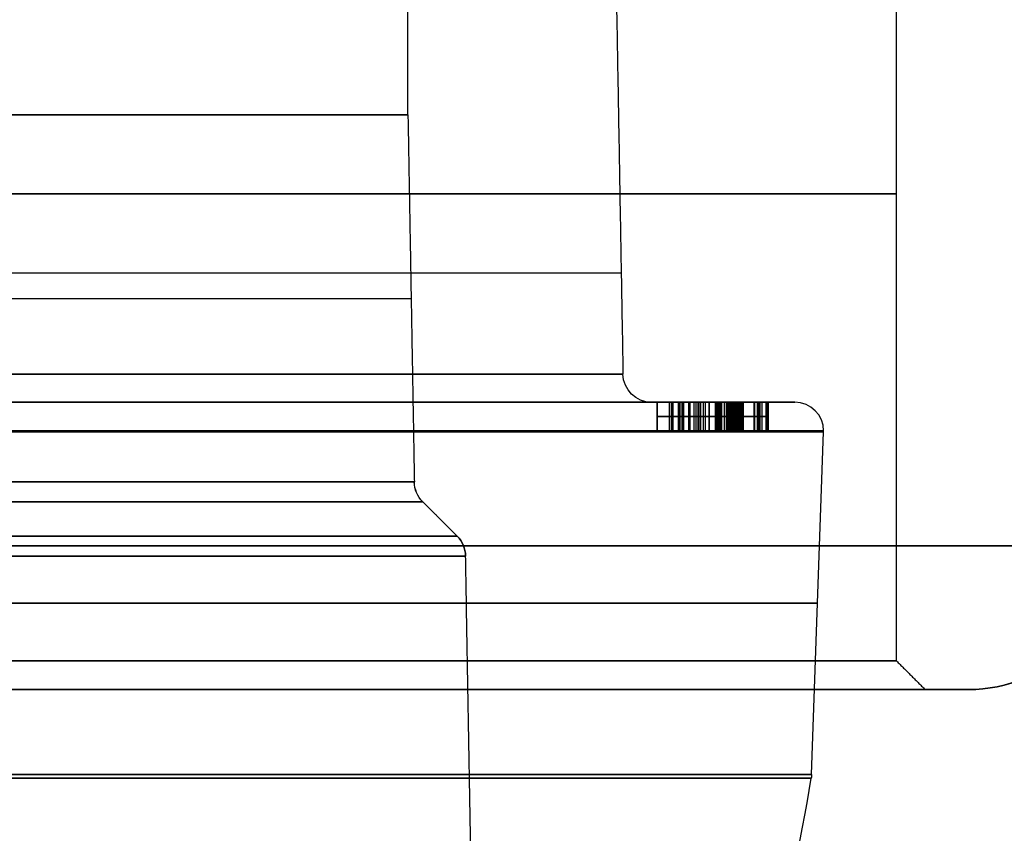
# Model space of a CAD drawing. Header units: centimetres. Extents: x -10 to 8.9, y -29.1 to -8.
# Tile 253 of 256: x 6.74 to 7.425, y -10.255 to -9.689. Entities that reach past the tile are written whole.
import ezdxf

# ---------------------------------------------------------------- set-up
doc = ezdxf.new("R2010")
doc.units = ezdxf.units.CM
doc.layers.add('Default', color=7, linetype='Continuous', true_color=0x000000)

msp = doc.modelspace()

# ---------------------------------------------------------------- linework, layer by layer
at = {"layer": 'Default'}
for p, q in [((7.17963, -9.955, 3.45858), (7.22977, -9.955, 3.45858)), ((7.18347, -9.975, 3.56669), (7.18347, -9.955, 3.56669)), ((7.19345, -9.975, 3.35943), (7.19345, -9.955, 3.35943)), ((7.19345, -9.975, 3.39725), (7.19345, -9.955, 3.39725)), ((7.19345, -9.975, 3.48781), (7.19345, -9.955, 3.48781)), ((7.19345, -9.975, 3.45259), (7.19345, -9.955, 3.45259)), ((7.19345, -9.975, 3.41739), (7.19345, -9.955, 3.41739)), ((7.19345, -9.975, 3.54841), (7.19345, -9.955, 3.54841)), ((7.19845, -9.955, 3.52551), (7.21744, -9.955, 3.52551)), ((7.20881, -9.955, 3.50832), (7.20881, -9.955, 3.54392)), ((7.20922, -9.975, 3.48413), (7.20922, -9.955, 3.48413)), ((7.20922, -9.975, 3.44891), (7.20922, -9.955, 3.44891)), ((7.21058, -9.975, 3.49149), (7.21058, -9.955, 3.49149)), ((7.21058, -9.975, 3.45627), (7.21058, -9.955, 3.45627)), ((7.21058, -9.975, 3.42105), (7.21058, -9.955, 3.42105)), ((7.21254, -9.975, 3.54392), (7.21254, -9.955, 3.54392)), ((7.21353, -9.975, 3.36312), (7.21353, -9.955, 3.36312)), ((7.21353, -9.975, 3.35573), (7.21353, -9.955, 3.35573)), ((7.21392, -9.975, 3.55128), (7.21392, -9.955, 3.55128)), ((7.21715, -9.975, 3.39359), (7.21715, -9.955, 3.39359)), ((7.21715, -9.975, 3.40092), (7.21715, -9.955, 3.40092)), ((7.21715, -9.975, 3.41372), (7.21715, -9.955, 3.41372)), ((7.2172, -9.975, 3.56357), (7.2172, -9.955, 3.56357)), ((7.2172, -9.975, 3.56982), (7.2172, -9.955, 3.56982)), ((7.22656, -9.975, 3.54392), (7.22656, -9.955, 3.54392)), ((7.23027, -9.975, 3.5065), (7.23027, -9.955, 3.5065)), ((7.23361, -9.975, 3.37288), (7.23361, -9.955, 3.37288)), ((7.23361, -9.975, 3.34972), (7.23361, -9.955, 3.34972)), ((7.23674, -9.975, 3.38263), (7.23674, -9.955, 3.38263)), ((7.23674, -9.975, 3.3437), (7.23674, -9.955, 3.3437)), ((7.23694, -9.955, 3.45858), (7.27927, -9.955, 3.45858)), ((7.23754, -9.975, 3.42079), (7.23754, -9.955, 3.42079)), ((7.23987, -9.975, 3.34973), (7.23987, -9.955, 3.34973)), ((7.23987, -9.975, 3.37288), (7.23987, -9.955, 3.37288)), ((7.24085, -9.975, 3.39725), (7.24085, -9.955, 3.39725)), ((7.24085, -9.975, 3.41725), (7.24085, -9.955, 3.41725)), ((7.24141, -9.975, 3.36312), (7.24141, -9.955, 3.36312)), ((7.24168, -9.975, 3.35576), (7.24168, -9.955, 3.35576)), ((7.2509, -9.975, 3.39718), (7.2509, -9.955, 3.39718)), ((7.25093, -9.975, 3.56669), (7.25093, -9.955, 3.56669)), ((7.25512, -9.975, 3.40139), (7.25512, -9.955, 3.40139)), ((7.25512, -9.975, 3.39296), (7.25512, -9.955, 3.39296)), ((7.25644, -9.975, 3.38497), (7.25644, -9.955, 3.38497)), ((7.25934, -9.975, 3.39718), (7.25934, -9.955, 3.39718)), ((7.18347, -9.965, 3.56357), (7.18347, -9.965, 3.56982)), ((7.25093, -9.965, 3.56357), (7.18347, -9.965, 3.56357)), ((7.18347, -9.965, 3.56982), (7.25093, -9.965, 3.56982)), ((7.19345, -9.965, 3.36312), (7.23361, -9.965, 3.36312)), ((7.19345, -9.965, 3.36312), (7.19345, -9.965, 3.35573)), ((7.23361, -9.965, 3.35573), (7.19345, -9.965, 3.35573)), ((7.24085, -9.965, 3.39359), (7.19345, -9.965, 3.39359)), ((7.19345, -9.965, 3.40092), (7.24085, -9.965, 3.40092)), ((7.19345, -9.965, 3.40092), (7.19345, -9.965, 3.39359)), ((7.24085, -9.965, 3.41372), (7.19345, -9.965, 3.41372)), ((7.19345, -9.965, 3.49149), (7.22771, -9.965, 3.49149)), ((7.19345, -9.965, 3.49149), (7.19345, -9.965, 3.48413)), ((7.22499, -9.965, 3.48413), (7.19345, -9.965, 3.48413)), ((7.19345, -9.965, 3.45627), (7.22771, -9.965, 3.45627)), ((7.19345, -9.965, 3.45627), (7.19345, -9.965, 3.44891)), ((7.22499, -9.965, 3.44891), (7.19345, -9.965, 3.44891)), ((7.19345, -9.965, 3.42105), (7.22771, -9.965, 3.42105)), ((7.19345, -9.965, 3.42105), (7.19345, -9.965, 3.41372)), ((7.19345, -9.965, 3.55209), (7.19345, -9.965, 3.54473)), ((7.20081, -9.965, 3.55128), (7.22702, -9.965, 3.55128)), ((7.21966, -9.965, 3.54392), (7.20542, -9.965, 3.54392)), ((7.22565, -9.965, 3.54392), (7.22747, -9.965, 3.54392)), ((7.22837, -9.965, 3.50927), (7.23217, -9.965, 3.50373)), ((7.23987, -9.965, 3.38263), (7.23361, -9.965, 3.38263)), ((7.23361, -9.965, 3.36312), (7.23361, -9.965, 3.38263)), ((7.23361, -9.965, 3.3437), (7.23361, -9.965, 3.35573)), ((7.23987, -9.965, 3.3437), (7.23361, -9.965, 3.3437)), ((7.24085, -9.965, 3.42079), (7.23423, -9.965, 3.42079)), ((7.23987, -9.965, 3.35576), (7.23987, -9.965, 3.3437)), ((7.23987, -9.965, 3.35576), (7.24349, -9.965, 3.35576)), ((7.24295, -9.965, 3.36312), (7.23987, -9.965, 3.36312)), ((7.23987, -9.965, 3.38263), (7.23987, -9.965, 3.36312)), ((7.24085, -9.965, 3.39359), (7.24085, -9.965, 3.40092)), ((7.24085, -9.965, 3.41372), (7.24085, -9.965, 3.42079)), ((7.25934, -9.965, 3.40139), (7.2509, -9.965, 3.40139)), ((7.2509, -9.965, 3.40139), (7.2509, -9.965, 3.39296)), ((7.2509, -9.965, 3.39296), (7.25934, -9.965, 3.39296)), ((7.25093, -9.965, 3.56982), (7.25093, -9.965, 3.56357)), ((7.2597, -9.965, 3.38497), (7.25317, -9.965, 3.38497)), ((7.25934, -9.965, 3.39296), (7.25934, -9.965, 3.40139)), ((7.18347, -9.975, 3.56669), (7.25093, -9.975, 3.56669)), ((7.1925, -9.975, 3.52646), (7.19862, -9.975, 3.52646)), ((7.19345, -9.975, 3.39725), (7.24085, -9.975, 3.39725)), ((7.19345, -9.975, 3.45261), (7.2369, -9.975, 3.45261)), ((7.21709, -9.975, 3.55128), (7.21709, -9.975, 3.54392)), ((7.21709, -9.975, 3.52365), (7.21709, -9.975, 3.50766)), ((7.21715, -9.975, 3.40092), (7.21715, -9.975, 3.39359)), ((7.2172, -9.975, 3.56982), (7.2172, -9.975, 3.56357)), ((7.21761, -9.975, 3.52646), (7.22355, -9.975, 3.52646)), ((7.21795, -9.975, 3.49149), (7.21795, -9.975, 3.48413)), ((7.21795, -9.975, 3.45627), (7.21795, -9.975, 3.44891)), ((7.21795, -9.975, 3.42105), (7.21795, -9.975, 3.41372)), ((7.22721, -9.975, 3.36312), (7.22721, -9.975, 3.35573)), ((7.23361, -9.975, 3.36434), (7.23987, -9.975, 3.36434)), ((7.23631, -9.975, 3.52646), (7.24229, -9.975, 3.52646)), ((7.25017, -9.975, 3.36434), (7.25926, -9.975, 3.36434)), ((7.2509, -9.975, 3.39718), (7.25934, -9.975, 3.39718)), ((7.25512, -9.975, 3.40139), (7.25512, -9.975, 3.39296)), ((7.29095, -10.21408, 3.45), (7.29928, -9.9757, 3.45)), ((7.37, -10.155, 3.45), (7.4, -10.155, 3.45))]:
    msp.add_line(p, q, dxfattribs=at)
at = {"layer": 'Default', "extrusion": (0, 1, 0)}
for centre, radius, start, end in [((-5.45, 3.45, -9.755), 1.56, 0, 180), ((-5.45, 3.45, -9.755), 1.56, 180, 0), ((-5.45, 3.45, -9.93535), 1.70966, 0, 179.73228), ((-5.45, 3.45, -9.93535), 1.70966, 180, 261.59159), ((-5.45, 3.45, -9.93535), 1.70966, 179.73228, 180), ((-5.45, 3.45, -9.955), 1.82929, 277.85492, 262.14508), ((-5.45, 3.45, -9.975), 1.84929, 277.76945, 262.23055), ((-5.45, 3.45, -10.01045), 1.56446, 180, 0), ((-5.45, 3.45, -10.01045), 1.56446, 0, 180), ((-5.45, 3.45, -10.055), 2.05, 180, 0), ((-5.45, 3.45, -10.055), 2.05, 0, 180), ((-5.45, 3.45, -10.06201), 1.60014, 0, 180), ((-5.45, 3.45, -10.06201), 1.60014, 180, 0), ((-5.45, 3.45, -10.09489), 1.84512, 277.78712, 262.21288), ((-5.45, 3.45, -10.155), 1.95, 0, 180), ((-5.45, 3.45, -10.155), 1.95, 180, 0), ((-5.45, 3.45, -10.155), 1.92, 180, 0), ((-5.45, 3.45, -10.155), 1.92, 0, 180), ((-5.45, 3.45, -10.21667), 1.84069, 0.28036, 180), ((-5.45, 3.45, -10.21667), 1.84069, 180, 262.19405)]:
    msp.add_arc(centre, radius, start, end, dxfattribs=at)
at = {"layer": 'Default', "extrusion": (0, -1, 0)}
for centre, radius, start, end in [((5.45, 3.45, 9.81), 1.9, 0, 180), ((5.45, 3.45, 9.81), 1.9, 180, 0), ((5.45, 3.45, 9.86483), 1.70843, 180, 0), ((5.45, 3.45, 9.88273), 1.56223, 180, 0), ((5.45, 3.45, 9.955), 1.82929, 277.85492, 262.14508), ((5.45, 3.45, 9.955), 1.72965, 0.26772, 261.6895), ((5.45, 3.45, 9.955), 1.72965, 0.26772, 261.6895), ((5.45, 3.45, 9.955), 1.72965, 278.3105, 0.26772), ((5.45, 3.45, 9.955), 1.72965, 278.3105, 0.26772), ((5.45, 3.45, 9.9757), 1.84928, 277.76949, 262.23051), ((5.45, 3.45, 10.02425), 1.57031, 180, 0), ((5.45, 3.45, 10.02425), 1.57031, 0, 180), ((5.45, 3.45, 10.04822), 1.59429, 0, 180), ((5.45, 3.45, 10.04822), 1.59429, 180, 0), ((5.45, 3.45, 10.135), 1.9, 180, 0), ((5.45, 3.45, 10.135), 1.9, 0, 180), ((5.45, 3.45, 10.21408), 1.84095, 277.80484, 179.71964)]:
    msp.add_arc(centre, radius, start, end, dxfattribs=at)
at = {"layer": 'Default', "extrusion": (0.004673, -6.17724e-16, -0.999989)}
msp.add_arc((-7.19572, -9.935, -3.4245), 0.02, 270, 359, dxfattribs=at)
at = {"layer": 'Default', "extrusion": (-0.001088, 0, 0.999999)}
for start, end in [(0, 90), (358, 0)]:
    msp.add_arc((7.28304, -9.975, 3.44407), 0.02, start, end, dxfattribs=at)
at = {"layer": 'Default', "extrusion": (0.005039, 0, -0.999987)}
msp.add_arc((-7.05177, -10.01011, -3.42249), 0.02, 315, 359, dxfattribs=at)
at = {"layer": 'Default', "extrusion": (0, 0, -1)}
msp.add_arc((-7.03446, -10.01011, -3.45), 0.02, 315, 359, dxfattribs=at)
at = {"layer": 'Default', "extrusion": (-0.005241, 0, -0.999986)}
msp.add_arc((-7.01199, -10.06236, -3.47852), 0.02, 135, 179, dxfattribs=at)
at = {"layer": 'Default'}
for centre, radius, start, end in [((7.03014, -10.06236, 3.45), 0.02, 1, 45), ((7.4, -10.055, 3.45), 0.1, 270, 0), ((5.31798, -9.8874, 3.45), 2, 334.65402, 350.52381)]:
    msp.add_arc(centre, radius, start, end, dxfattribs=at)
at = {"layer": 'Default', "extrusion": (0.006045, 0, -0.999982)}
msp.add_arc((-7.42075, -10.055, -3.41699), 0.1, 180, 270, dxfattribs=at)
at = {"layer": 'Default', "extrusion": (-0.004893, 0, -0.999988)}
msp.add_arc((-7.25402, -10.21338, -3.47663), 0.02, 182, 189.47619, dxfattribs=at)
at = {"layer": 'Default'}
for points, degree in [([(7.15162, -9.47465, 3.45), (7.15564, -9.705, 3.45), (7.15966, -9.93535, 3.45)], 2), ([(7.35, -10.135, 3.45), (7.35, -9.81, 3.45), (7.35, -9.485, 3.45)], 2), ([(7.01, -9.755, 3.45), (7.01, -9.65768, 3.45), (7.01, -9.56036, 3.45)], 2), ([(7.01, -9.755, 3.45), (7.01223, -9.88273, 3.45), (7.01446, -10.01045, 3.45)], 2), ([(7.18347, -9.955, 3.56357), (7.18347, -9.955, 3.56669), (7.18347, -9.955, 3.56982)], 2), ([(7.18347, -9.955, 3.56982), (7.2172, -9.955, 3.56982), (7.25093, -9.955, 3.56982)], 2), ([(7.25093, -9.955, 3.56357), (7.2172, -9.955, 3.56357), (7.18347, -9.955, 3.56357)], 2), ([(7.18347, -9.955, 3.56357), (7.18347, -9.965, 3.56357), (7.18347, -9.975, 3.56357)], 2), ([(7.18347, -9.975, 3.56982), (7.18347, -9.965, 3.56982), (7.18347, -9.955, 3.56982)], 2), ([(7.19199, -9.975, 3.52016), (7.19199, -9.965, 3.52016), (7.19199, -9.955, 3.52016)], 2), ([(7.23361, -9.955, 3.35573), (7.21353, -9.955, 3.35573), (7.19345, -9.955, 3.35573)], 2), ([(7.19345, -9.955, 3.35573), (7.19345, -9.955, 3.3582), (7.19345, -9.955, 3.36066), (7.19345, -9.955, 3.36312)], 3), ([(7.19345, -9.955, 3.36312), (7.21353, -9.955, 3.36312), (7.23361, -9.955, 3.36312)], 2), ([(7.24085, -9.955, 3.39359), (7.21715, -9.955, 3.39359), (7.19345, -9.955, 3.39359)], 2), ([(7.19345, -9.955, 3.39359), (7.19345, -9.955, 3.39603), (7.19345, -9.955, 3.39847), (7.19345, -9.955, 3.40092)], 3), ([(7.19345, -9.955, 3.40092), (7.21715, -9.955, 3.40092), (7.24085, -9.955, 3.40092)], 2), ([(7.24085, -9.955, 3.41372), (7.21715, -9.955, 3.41372), (7.19345, -9.955, 3.41372)], 2), ([(7.19345, -9.955, 3.41372), (7.19345, -9.955, 3.41617), (7.19345, -9.955, 3.41861), (7.19345, -9.955, 3.42105)], 3), ([(7.19345, -9.955, 3.42105), (7.21058, -9.955, 3.42105), (7.22771, -9.955, 3.42105)], 2), ([(7.22499, -9.955, 3.44891), (7.20922, -9.955, 3.44891), (7.19345, -9.955, 3.44891)], 2), ([(7.19345, -9.955, 3.44891), (7.19345, -9.955, 3.45137), (7.19345, -9.955, 3.45382), (7.19345, -9.955, 3.45627)], 3), ([(7.19345, -9.955, 3.45627), (7.21058, -9.955, 3.45627), (7.22771, -9.955, 3.45627)], 2), ([(7.22499, -9.955, 3.48413), (7.20922, -9.955, 3.48413), (7.19345, -9.955, 3.48413)], 2), ([(7.19345, -9.955, 3.48413), (7.19345, -9.955, 3.48659), (7.19345, -9.955, 3.48904), (7.19345, -9.955, 3.49149)], 3), ([(7.19345, -9.955, 3.49149), (7.21058, -9.955, 3.49149), (7.22771, -9.955, 3.49149)], 2), ([(7.19345, -9.955, 3.54473), (7.19345, -9.955, 3.54718), (7.19345, -9.955, 3.54963), (7.19345, -9.955, 3.55209)], 3), ([(7.19345, -9.955, 3.36312), (7.19345, -9.965, 3.36312), (7.19345, -9.975, 3.36312)], 2), ([(7.19345, -9.975, 3.35573), (7.19345, -9.965, 3.35573), (7.19345, -9.955, 3.35573)], 2), ([(7.19345, -9.975, 3.39359), (7.19345, -9.965, 3.39359), (7.19345, -9.955, 3.39359)], 2), ([(7.19345, -9.955, 3.40092), (7.19345, -9.965, 3.40092), (7.19345, -9.975, 3.40092)], 2), ([(7.19345, -9.975, 3.41372), (7.19345, -9.965, 3.41372), (7.19345, -9.955, 3.41372)], 2), ([(7.19345, -9.955, 3.49149), (7.19345, -9.965, 3.49149), (7.19345, -9.975, 3.49149)], 2), ([(7.19345, -9.975, 3.48413), (7.19345, -9.965, 3.48413), (7.19345, -9.955, 3.48413)], 2), ([(7.19345, -9.955, 3.45627), (7.19345, -9.965, 3.45627), (7.19345, -9.975, 3.45627)], 2), ([(7.19345, -9.975, 3.44891), (7.19345, -9.965, 3.44891), (7.19345, -9.955, 3.44891)], 2), ([(7.19345, -9.955, 3.42105), (7.19345, -9.965, 3.42105), (7.19345, -9.975, 3.42105)], 2), ([(7.19345, -9.955, 3.55209), (7.19588, -9.955, 3.55166), (7.19834, -9.955, 3.55128), (7.20081, -9.955, 3.55128)], 3), ([(7.19345, -9.975, 3.55209), (7.19345, -9.965, 3.55209), (7.19345, -9.955, 3.55209)], 2), ([(7.19345, -9.975, 3.54473), (7.19345, -9.965, 3.54473), (7.19345, -9.955, 3.54473)], 2), ([(7.19916, -9.955, 3.54383), (7.19724, -9.955, 3.54383), (7.19532, -9.955, 3.54426), (7.19345, -9.955, 3.54473)], 3), ([(7.19345, -9.975, 3.55209), (7.19345, -9.965, 3.55209), (7.19345, -9.955, 3.55209)], 2), ([(7.19345, -9.975, 3.54473), (7.19345, -9.965, 3.54473), (7.19345, -9.955, 3.54473)], 2), ([(7.19391, -9.975, 3.53281), (7.19391, -9.965, 3.53281), (7.19391, -9.955, 3.53281)], 2), ([(7.1946, -9.975, 3.50757), (7.1946, -9.965, 3.50757), (7.1946, -9.955, 3.50757)], 2), ([(7.19797, -9.955, 3.5198), (7.19797, -9.965, 3.5198), (7.19797, -9.975, 3.5198)], 2), ([(7.19878, -9.975, 3.52723), (7.19878, -9.965, 3.52723), (7.19878, -9.955, 3.52723)], 2), ([(7.19916, -9.975, 3.54383), (7.19916, -9.965, 3.54383), (7.19916, -9.955, 3.54383)], 2), ([(7.19916, -9.975, 3.54383), (7.19916, -9.965, 3.54383), (7.19916, -9.955, 3.54383)], 2), ([(7.19916, -9.975, 3.54383), (7.19916, -9.965, 3.54383), (7.19916, -9.955, 3.54383)], 2), ([(7.19939, -9.975, 3.51245), (7.19939, -9.965, 3.51245), (7.19939, -9.955, 3.51245)], 2), ([(7.20081, -9.955, 3.55128), (7.21392, -9.955, 3.55128), (7.22702, -9.955, 3.55128)], 2), ([(7.20081, -9.955, 3.55128), (7.20081, -9.965, 3.55128), (7.20081, -9.975, 3.55128)], 2), ([(7.20081, -9.975, 3.55128), (7.20081, -9.965, 3.55128), (7.20081, -9.955, 3.55128)], 2), ([(7.20194, -9.975, 3.50918), (7.20194, -9.965, 3.50918), (7.20194, -9.955, 3.50918)], 2), ([(7.20542, -9.955, 3.54392), (7.21254, -9.955, 3.54392), (7.21966, -9.955, 3.54392)], 2), ([(7.20542, -9.975, 3.54392), (7.20542, -9.965, 3.54392), (7.20542, -9.955, 3.54392)], 2), ([(7.20542, -9.975, 3.54392), (7.20542, -9.965, 3.54392), (7.20542, -9.955, 3.54392)], 2), ([(7.2064, -9.975, 3.50083), (7.2064, -9.965, 3.50083), (7.2064, -9.955, 3.50083)], 2), ([(7.2064, -9.975, 3.50782), (7.2064, -9.965, 3.50782), (7.2064, -9.955, 3.50782)], 2), ([(7.21204, -9.975, 3.51042), (7.21204, -9.965, 3.51042), (7.21204, -9.955, 3.51042)], 2), ([(7.21568, -9.975, 3.51777), (7.21568, -9.965, 3.51777), (7.21568, -9.955, 3.51777)], 2), ([(7.21966, -9.955, 3.54392), (7.21966, -9.965, 3.54392), (7.21966, -9.975, 3.54392)], 2), ([(7.21966, -9.975, 3.54392), (7.21966, -9.965, 3.54392), (7.21966, -9.955, 3.54392)], 2), ([(7.22403, -9.975, 3.52938), (7.22403, -9.965, 3.52938), (7.22403, -9.955, 3.52938)], 2), ([(7.22499, -9.955, 3.48413), (7.22499, -9.965, 3.48413), (7.22499, -9.975, 3.48413)], 2), ([(7.22499, -9.955, 3.44891), (7.22499, -9.965, 3.44891), (7.22499, -9.975, 3.44891)], 2), ([(7.22499, -9.975, 3.44891), (7.22499, -9.965, 3.44891), (7.22499, -9.955, 3.44891)], 2), ([(7.22747, -9.955, 3.54392), (7.22686, -9.955, 3.54392), (7.22625, -9.955, 3.54392), (7.22565, -9.955, 3.54392)], 3), ([(7.22565, -9.975, 3.54392), (7.22565, -9.965, 3.54392), (7.22565, -9.955, 3.54392)], 2), ([(7.22565, -9.975, 3.54392), (7.22565, -9.965, 3.54392), (7.22565, -9.955, 3.54392)], 2), ([(7.22702, -9.975, 3.55128), (7.22702, -9.965, 3.55128), (7.22702, -9.955, 3.55128)], 2), ([(7.22747, -9.975, 3.54392), (7.22747, -9.965, 3.54392), (7.22747, -9.955, 3.54392)], 2), ([(7.23636, -9.955, 3.52869), (7.23636, -9.955, 3.53457), (7.23335, -9.955, 3.54392), (7.22747, -9.955, 3.54392)], 3), ([(7.22747, -9.975, 3.54392), (7.22747, -9.965, 3.54392), (7.22747, -9.955, 3.54392)], 2), ([(7.22771, -9.975, 3.49149), (7.22771, -9.965, 3.49149), (7.22771, -9.955, 3.49149)], 2), ([(7.22771, -9.975, 3.45627), (7.22771, -9.965, 3.45627), (7.22771, -9.955, 3.45627)], 2), ([(7.22771, -9.975, 3.42105), (7.22771, -9.965, 3.42105), (7.22771, -9.955, 3.42105)], 2), ([(7.22771, -9.975, 3.49149), (7.22771, -9.965, 3.49149), (7.22771, -9.955, 3.49149)], 2), ([(7.22771, -9.975, 3.45627), (7.22771, -9.965, 3.45627), (7.22771, -9.955, 3.45627)], 2), ([(7.22771, -9.975, 3.42105), (7.22771, -9.965, 3.42105), (7.22771, -9.955, 3.42105)], 2), ([(7.22837, -9.975, 3.50927), (7.22837, -9.965, 3.50927), (7.22837, -9.955, 3.50927)], 2), ([(7.23217, -9.955, 3.50373), (7.2309, -9.955, 3.50558), (7.22964, -9.955, 3.50742), (7.22837, -9.955, 3.50927)], 3), ([(7.22837, -9.975, 3.50927), (7.22837, -9.965, 3.50927), (7.22837, -9.955, 3.50927)], 2), ([(7.23161, -9.975, 3.48283), (7.23161, -9.965, 3.48283), (7.23161, -9.955, 3.48283)], 2), ([(7.23161, -9.975, 3.44763), (7.23161, -9.965, 3.44763), (7.23161, -9.955, 3.44763)], 2), ([(7.23217, -9.975, 3.50373), (7.23217, -9.965, 3.50373), (7.23217, -9.955, 3.50373)], 2), ([(7.23217, -9.975, 3.50373), (7.23217, -9.965, 3.50373), (7.23217, -9.955, 3.50373)], 2), ([(7.23297, -9.975, 3.46305), (7.23297, -9.965, 3.46305), (7.23297, -9.955, 3.46305)], 2), ([(7.23297, -9.975, 3.42785), (7.23297, -9.965, 3.42785), (7.23297, -9.955, 3.42785)], 2), ([(7.23987, -9.955, 3.3437), (7.23674, -9.955, 3.3437), (7.23361, -9.955, 3.3437)], 2), ([(7.23361, -9.955, 3.3437), (7.23361, -9.955, 3.34972), (7.23361, -9.955, 3.35573)], 2), ([(7.23361, -9.955, 3.36312), (7.23361, -9.955, 3.37288), (7.23361, -9.955, 3.38263)], 2), ([(7.23361, -9.955, 3.38263), (7.2357, -9.955, 3.38263), (7.23778, -9.955, 3.38263), (7.23987, -9.955, 3.38263)], 3), ([(7.23361, -9.975, 3.38263), (7.23361, -9.965, 3.38263), (7.23361, -9.955, 3.38263)], 2), ([(7.23361, -9.955, 3.36312), (7.23361, -9.965, 3.36312), (7.23361, -9.975, 3.36312)], 2), ([(7.23361, -9.955, 3.35573), (7.23361, -9.965, 3.35573), (7.23361, -9.975, 3.35573)], 2), ([(7.23361, -9.955, 3.3437), (7.23361, -9.965, 3.3437), (7.23361, -9.975, 3.3437)], 2), ([(7.23387, -9.975, 3.45472), (7.23387, -9.965, 3.45472), (7.23387, -9.955, 3.45472)], 2), ([(7.23387, -9.975, 3.45472), (7.23387, -9.965, 3.45472), (7.23387, -9.955, 3.45472)], 2), ([(7.23423, -9.955, 3.42079), (7.23644, -9.955, 3.42079), (7.23864, -9.955, 3.42079), (7.24085, -9.955, 3.42079)], 3), ([(7.23423, -9.975, 3.42079), (7.23423, -9.965, 3.42079), (7.23423, -9.955, 3.42079)], 2), ([(7.24231, -9.955, 3.43967), (7.24231, -9.955, 3.43282), (7.23867, -9.955, 3.426), (7.23423, -9.955, 3.42079)], 3), ([(7.23423, -9.975, 3.42079), (7.23423, -9.965, 3.42079), (7.23423, -9.955, 3.42079)], 2), ([(7.23474, -9.975, 3.47973), (7.23474, -9.965, 3.47973), (7.23474, -9.955, 3.47973)], 2), ([(7.23474, -9.975, 3.44459), (7.23474, -9.965, 3.44459), (7.23474, -9.955, 3.44459)], 2), ([(7.23516, -9.975, 3.46793), (7.23516, -9.965, 3.46793), (7.23516, -9.955, 3.46793)], 2), ([(7.23516, -9.975, 3.43278), (7.23516, -9.965, 3.43278), (7.23516, -9.955, 3.43278)], 2), ([(7.23549, -9.975, 3.52066), (7.23549, -9.965, 3.52066), (7.23549, -9.955, 3.52066)], 2), ([(7.23606, -9.975, 3.4737), (7.23606, -9.965, 3.4737), (7.23606, -9.955, 3.4737)], 2), ([(7.23606, -9.975, 3.43866), (7.23606, -9.965, 3.43866), (7.23606, -9.955, 3.43866)], 2), ([(7.23636, -9.975, 3.52869), (7.23636, -9.965, 3.52869), (7.23636, -9.955, 3.52869)], 2), ([(7.23851, -9.975, 3.51076), (7.23851, -9.965, 3.51076), (7.23851, -9.955, 3.51076)], 2), ([(7.23924, -9.975, 3.54375), (7.23924, -9.965, 3.54375), (7.23924, -9.955, 3.54375)], 2), ([(7.23987, -9.955, 3.35576), (7.23987, -9.955, 3.34973), (7.23987, -9.955, 3.3437)], 2), ([(7.23987, -9.955, 3.38263), (7.23987, -9.955, 3.37288), (7.23987, -9.955, 3.36312)], 2), ([(7.23987, -9.955, 3.36312), (7.24021, -9.955, 3.36312), (7.24089, -9.955, 3.36312), (7.24192, -9.955, 3.36312), (7.24261, -9.955, 3.36312), (7.24295, -9.955, 3.36312)], 3), ([(7.24349, -9.955, 3.35576), (7.24228, -9.955, 3.35576), (7.24107, -9.955, 3.35576), (7.23987, -9.955, 3.35576)], 3), ([(7.23987, -9.955, 3.35576), (7.23987, -9.965, 3.35576), (7.23987, -9.975, 3.35576)], 2), ([(7.23987, -9.975, 3.3437), (7.23987, -9.965, 3.3437), (7.23987, -9.955, 3.3437)], 2), ([(7.23987, -9.975, 3.36312), (7.23987, -9.965, 3.36312), (7.23987, -9.955, 3.36312)], 2), ([(7.23987, -9.955, 3.38263), (7.23987, -9.965, 3.38263), (7.23987, -9.975, 3.38263)], 2), ([(7.24016, -9.975, 3.48441), (7.24016, -9.965, 3.48441), (7.24016, -9.955, 3.48441)], 2), ([(7.24045, -9.975, 3.46456), (7.24045, -9.965, 3.46456), (7.24045, -9.955, 3.46456)], 2), ([(7.24085, -9.955, 3.40092), (7.24085, -9.955, 3.39847), (7.24085, -9.955, 3.39603), (7.24085, -9.955, 3.39359)], 3), ([(7.24085, -9.955, 3.42079), (7.24085, -9.955, 3.41843), (7.24085, -9.955, 3.41608), (7.24085, -9.955, 3.41372)], 3), ([(7.24085, -9.955, 3.39359), (7.24085, -9.965, 3.39359), (7.24085, -9.975, 3.39359)], 2), ([(7.24085, -9.975, 3.40092), (7.24085, -9.965, 3.40092), (7.24085, -9.955, 3.40092)], 2), ([(7.24085, -9.955, 3.41372), (7.24085, -9.965, 3.41372), (7.24085, -9.975, 3.41372)], 2), ([(7.24085, -9.975, 3.42079), (7.24085, -9.965, 3.42079), (7.24085, -9.955, 3.42079)], 2), ([(7.24122, -9.975, 3.51774), (7.24122, -9.965, 3.51774), (7.24122, -9.955, 3.51774)], 2), ([(7.24148, -9.975, 3.44611), (7.24148, -9.965, 3.44611), (7.24148, -9.955, 3.44611)], 2), ([(7.24188, -9.975, 3.46913), (7.24188, -9.965, 3.46913), (7.24188, -9.955, 3.46913)], 2), ([(7.24197, -9.975, 3.47862), (7.24197, -9.965, 3.47862), (7.24197, -9.955, 3.47862)], 2), ([(7.24231, -9.975, 3.43967), (7.24231, -9.965, 3.43967), (7.24231, -9.955, 3.43967)], 2), ([(7.24231, -9.975, 3.43967), (7.24231, -9.965, 3.43967), (7.24231, -9.955, 3.43967)], 2), ([(7.24232, -9.975, 3.47406), (7.24232, -9.965, 3.47406), (7.24232, -9.955, 3.47406)], 2), ([(7.24234, -9.975, 3.52813), (7.24234, -9.965, 3.52813), (7.24234, -9.955, 3.52813)], 2), ([(7.24295, -9.975, 3.36312), (7.24295, -9.965, 3.36312), (7.24295, -9.955, 3.36312)], 2), ([(7.24349, -9.975, 3.35576), (7.24349, -9.965, 3.35576), (7.24349, -9.955, 3.35576)], 2), ([(7.24349, -9.975, 3.35576), (7.24349, -9.965, 3.35576), (7.24349, -9.955, 3.35576)], 2), ([(7.25934, -9.955, 3.39296), (7.25653, -9.955, 3.39296), (7.25371, -9.955, 3.39296), (7.2509, -9.955, 3.39296)], 3), ([(7.2509, -9.955, 3.39296), (7.2509, -9.955, 3.39577), (7.2509, -9.955, 3.39858), (7.2509, -9.955, 3.40139)], 3), ([(7.2509, -9.955, 3.40139), (7.25371, -9.955, 3.40139), (7.25653, -9.955, 3.40139), (7.25934, -9.955, 3.40139)], 3), ([(7.2509, -9.975, 3.40139), (7.2509, -9.965, 3.40139), (7.2509, -9.955, 3.40139)], 2), ([(7.2509, -9.975, 3.39296), (7.2509, -9.965, 3.39296), (7.2509, -9.955, 3.39296)], 2), ([(7.25093, -9.955, 3.56982), (7.25093, -9.955, 3.56669), (7.25093, -9.955, 3.56357)], 2), ([(7.25093, -9.955, 3.56357), (7.25093, -9.965, 3.56357), (7.25093, -9.975, 3.56357)], 2), ([(7.25093, -9.955, 3.56982), (7.25093, -9.965, 3.56982), (7.25093, -9.975, 3.56982)], 2), ([(7.25145, -9.975, 3.36517), (7.25145, -9.965, 3.36517), (7.25145, -9.955, 3.36517)], 2), ([(7.25317, -9.955, 3.38497), (7.25535, -9.955, 3.38497), (7.25752, -9.955, 3.38497), (7.2597, -9.955, 3.38497)], 3), ([(7.25317, -9.975, 3.38497), (7.25317, -9.965, 3.38497), (7.25317, -9.955, 3.38497)], 2), ([(7.25386, -9.975, 3.36871), (7.25386, -9.965, 3.36871), (7.25386, -9.955, 3.36871)], 2), ([(7.25425, -9.975, 3.38006), (7.25425, -9.965, 3.38006), (7.25425, -9.955, 3.38006)], 2), ([(7.25472, -9.975, 3.37482), (7.25472, -9.965, 3.37482), (7.25472, -9.955, 3.37482)], 2), ([(7.25515, -9.975, 3.3588), (7.25515, -9.965, 3.3588), (7.25515, -9.955, 3.3588)], 2), ([(7.25934, -9.955, 3.40139), (7.25934, -9.955, 3.39858), (7.25934, -9.955, 3.39577), (7.25934, -9.955, 3.39296)], 3), ([(7.25934, -9.975, 3.40139), (7.25934, -9.965, 3.40139), (7.25934, -9.955, 3.40139)], 2), ([(7.25934, -9.955, 3.39296), (7.25934, -9.965, 3.39296), (7.25934, -9.975, 3.39296)], 2), ([(7.2597, -9.975, 3.38497), (7.2597, -9.965, 3.38497), (7.2597, -9.955, 3.38497)], 2), ([(7.2597, -9.975, 3.38497), (7.2597, -9.965, 3.38497), (7.2597, -9.955, 3.38497)], 2), ([(7.26082, -9.975, 3.37747), (7.26082, -9.965, 3.37747), (7.26082, -9.955, 3.37747)], 2), ([(7.26095, -9.975, 3.37264), (7.26095, -9.965, 3.37264), (7.26095, -9.955, 3.37264)], 2), ([(7.26095, -9.975, 3.37264), (7.26095, -9.965, 3.37264), (7.26095, -9.955, 3.37264)], 2), ([(7.26095, -9.975, 3.37264), (7.26095, -9.965, 3.37264), (7.26095, -9.955, 3.37264)], 2), ([(7.20081, -9.965, 3.55128), (7.19834, -9.965, 3.55128), (7.19588, -9.965, 3.55166), (7.19345, -9.965, 3.55209)], 3), ([(7.19345, -9.965, 3.54473), (7.19532, -9.965, 3.54426), (7.19724, -9.965, 3.54383), (7.19916, -9.965, 3.54383)], 3), ([(7.22747, -9.965, 3.54392), (7.23335, -9.965, 3.54392), (7.23636, -9.965, 3.53457), (7.23636, -9.965, 3.52869)], 3), ([(7.23423, -9.965, 3.42079), (7.23867, -9.965, 3.426), (7.24231, -9.965, 3.43282), (7.24231, -9.965, 3.43967)], 3), ([(7.18347, -9.975, 3.56357), (7.18347, -9.975, 3.56669), (7.18347, -9.975, 3.56982)], 2), ([(7.25093, -9.975, 3.56357), (7.2172, -9.975, 3.56357), (7.18347, -9.975, 3.56357)], 2), ([(7.18347, -9.975, 3.56982), (7.2172, -9.975, 3.56982), (7.25093, -9.975, 3.56982)], 2), ([(7.19345, -9.975, 3.36312), (7.21353, -9.975, 3.36312), (7.23361, -9.975, 3.36312)], 2), ([(7.19345, -9.975, 3.36312), (7.19345, -9.975, 3.36066), (7.19345, -9.975, 3.3582), (7.19345, -9.975, 3.35573)], 3), ([(7.23361, -9.975, 3.35573), (7.21353, -9.975, 3.35573), (7.19345, -9.975, 3.35573)], 2), ([(7.24085, -9.975, 3.39359), (7.21715, -9.975, 3.39359), (7.19345, -9.975, 3.39359)], 2), ([(7.19345, -9.975, 3.40092), (7.21715, -9.975, 3.40092), (7.24085, -9.975, 3.40092)], 2), ([(7.19345, -9.975, 3.40092), (7.19345, -9.975, 3.39847), (7.19345, -9.975, 3.39603), (7.19345, -9.975, 3.39359)], 3), ([(7.24085, -9.975, 3.41372), (7.21715, -9.975, 3.41372), (7.19345, -9.975, 3.41372)], 2), ([(7.19345, -9.975, 3.49149), (7.21058, -9.975, 3.49149), (7.22771, -9.975, 3.49149)], 2), ([(7.19345, -9.975, 3.49149), (7.19345, -9.975, 3.48904), (7.19345, -9.975, 3.48659), (7.19345, -9.975, 3.48413)], 3), ([(7.22499, -9.975, 3.48413), (7.20922, -9.975, 3.48413), (7.19345, -9.975, 3.48413)], 2), ([(7.19345, -9.975, 3.45627), (7.21058, -9.975, 3.45627), (7.22771, -9.975, 3.45627)], 2), ([(7.19345, -9.975, 3.45627), (7.19345, -9.975, 3.45382), (7.19345, -9.975, 3.45137), (7.19345, -9.975, 3.44891)], 3), ([(7.22499, -9.975, 3.44891), (7.20922, -9.975, 3.44891), (7.19345, -9.975, 3.44891)], 2), ([(7.19345, -9.975, 3.42105), (7.21058, -9.975, 3.42105), (7.22771, -9.975, 3.42105)], 2), ([(7.19345, -9.975, 3.42105), (7.19345, -9.975, 3.41861), (7.19345, -9.975, 3.41617), (7.19345, -9.975, 3.41372)], 3), ([(7.20081, -9.975, 3.55128), (7.19834, -9.975, 3.55128), (7.19588, -9.975, 3.55166), (7.19345, -9.975, 3.55209)], 3), ([(7.19345, -9.975, 3.55209), (7.19345, -9.975, 3.54963), (7.19345, -9.975, 3.54718), (7.19345, -9.975, 3.54473)], 3), ([(7.19345, -9.975, 3.54473), (7.19532, -9.975, 3.54426), (7.19724, -9.975, 3.54383), (7.19916, -9.975, 3.54383)], 3), ([(7.20081, -9.975, 3.55128), (7.21392, -9.975, 3.55128), (7.22702, -9.975, 3.55128)], 2), ([(7.21966, -9.975, 3.54392), (7.21254, -9.975, 3.54392), (7.20542, -9.975, 3.54392)], 2), ([(7.22565, -9.975, 3.54392), (7.22625, -9.975, 3.54392), (7.22686, -9.975, 3.54392), (7.22747, -9.975, 3.54392)], 3), ([(7.22747, -9.975, 3.54392), (7.23335, -9.975, 3.54392), (7.23636, -9.975, 3.53457), (7.23636, -9.975, 3.52869)], 3), ([(7.22837, -9.975, 3.50927), (7.22964, -9.975, 3.50742), (7.2309, -9.975, 3.50558), (7.23217, -9.975, 3.50373)], 3), ([(7.23987, -9.975, 3.38263), (7.23778, -9.975, 3.38263), (7.2357, -9.975, 3.38263), (7.23361, -9.975, 3.38263)], 3), ([(7.23361, -9.975, 3.36312), (7.23361, -9.975, 3.37288), (7.23361, -9.975, 3.38263)], 2), ([(7.23361, -9.975, 3.3437), (7.23361, -9.975, 3.34972), (7.23361, -9.975, 3.35573)], 2), ([(7.23987, -9.975, 3.3437), (7.23674, -9.975, 3.3437), (7.23361, -9.975, 3.3437)], 2), ([(7.24085, -9.975, 3.42079), (7.23864, -9.975, 3.42079), (7.23644, -9.975, 3.42079), (7.23423, -9.975, 3.42079)], 3), ([(7.23423, -9.975, 3.42079), (7.23867, -9.975, 3.426), (7.24231, -9.975, 3.43282), (7.24231, -9.975, 3.43967)], 3), ([(7.23987, -9.975, 3.35576), (7.23987, -9.975, 3.34973), (7.23987, -9.975, 3.3437)], 2), ([(7.23987, -9.975, 3.35576), (7.24107, -9.975, 3.35576), (7.24228, -9.975, 3.35576), (7.24349, -9.975, 3.35576)], 3), ([(7.23987, -9.975, 3.38263), (7.23987, -9.975, 3.37288), (7.23987, -9.975, 3.36312)], 2), ([(7.24295, -9.975, 3.36312), (7.24261, -9.975, 3.36312), (7.24192, -9.975, 3.36312), (7.24089, -9.975, 3.36312), (7.24021, -9.975, 3.36312), (7.23987, -9.975, 3.36312)], 3), ([(7.24085, -9.975, 3.39359), (7.24085, -9.975, 3.39603), (7.24085, -9.975, 3.39847), (7.24085, -9.975, 3.40092)], 3), ([(7.24085, -9.975, 3.41372), (7.24085, -9.975, 3.41608), (7.24085, -9.975, 3.41843), (7.24085, -9.975, 3.42079)], 3), ([(7.25934, -9.975, 3.40139), (7.25653, -9.975, 3.40139), (7.25371, -9.975, 3.40139), (7.2509, -9.975, 3.40139)], 3), ([(7.2509, -9.975, 3.40139), (7.2509, -9.975, 3.39858), (7.2509, -9.975, 3.39577), (7.2509, -9.975, 3.39296)], 3), ([(7.2509, -9.975, 3.39296), (7.25371, -9.975, 3.39296), (7.25653, -9.975, 3.39296), (7.25934, -9.975, 3.39296)], 3), ([(7.25093, -9.975, 3.56982), (7.25093, -9.975, 3.56669), (7.25093, -9.975, 3.56357)], 2), ([(7.2597, -9.975, 3.38497), (7.25752, -9.975, 3.38497), (7.25535, -9.975, 3.38497), (7.25317, -9.975, 3.38497)], 3), ([(7.25934, -9.975, 3.39296), (7.25934, -9.975, 3.39577), (7.25934, -9.975, 3.39858), (7.25934, -9.975, 3.40139)], 3), ([(7.02031, -10.02425, 3.45), (7.0323, -10.03623, 3.45), (7.04429, -10.04822, 3.45)], 2), ([(7.06189, -10.73535, 3.45), (7.05602, -10.39868, 3.45), (7.05014, -10.06201, 3.45)], 2), ([(7.35, -10.135, 3.45), (7.36, -10.145, 3.45), (7.37, -10.155, 3.45)], 2)]:
    msp.add_open_spline(points, degree=degree, dxfattribs=at)
for points, knots in [([(7.2064, -9.955, 3.50083), (7.20187, -9.955, 3.50083), (7.1926, -9.955, 3.50642), (7.19154, -9.955, 3.52029), (7.19318, -9.955, 3.53278), (7.19696, -9.955, 3.54041), (7.19916, -9.955, 3.54383)], [-0.5444579, -0.5444579, -0.5444579, -0.5444579, -0.4006517, -0.2646036, -0.1291803, 0, 0, 0, 0]), ([(7.20542, -9.955, 3.54392), (7.20258, -9.955, 3.53865), (7.19896, -9.955, 3.53079), (7.19797, -9.955, 3.52229), (7.19797, -9.955, 3.5198)], [-0.2568588, -0.2568588, -0.2568588, -0.2568588, -0.075467, 0, 0, 0, 0]), ([(7.19797, -9.955, 3.5198), (7.19797, -9.955, 3.51731), (7.19849, -9.955, 3.51331), (7.20176, -9.955, 3.50869), (7.20697, -9.955, 3.50711), (7.21328, -9.955, 3.51033), (7.21792, -9.955, 3.52378), (7.21881, -9.955, 3.53514), (7.21966, -9.955, 3.54392)], [-0.5915486, -0.5915486, -0.5915486, -0.5915486, -0.5140656, -0.4711723, -0.4229444, -0.3586251, -0.2737503, 0, 0, 0, 0]), ([(7.22565, -9.955, 3.54392), (7.22507, -9.955, 3.53908), (7.22423, -9.955, 3.52448), (7.21759, -9.955, 3.50083), (7.2064, -9.955, 3.50083)], [-0.5524968, -0.5524968, -0.5524968, -0.5524968, -0.384728, 0, 0, 0, 0]), ([(7.22771, -9.955, 3.45627), (7.22967, -9.955, 3.45836), (7.23267, -9.955, 3.46196), (7.23546, -9.955, 3.46801), (7.23637, -9.955, 3.47376), (7.23555, -9.955, 3.47946), (7.2312, -9.955, 3.4838), (7.22724, -9.955, 3.48413), (7.22499, -9.955, 3.48413)], [-0.381635, -0.381635, -0.381635, -0.381635, -0.2933918, -0.2383728, -0.1782764, -0.1147375, -0.0694643, 0, 0, 0, 0]), ([(7.22771, -9.955, 3.42105), (7.22967, -9.955, 3.42314), (7.23269, -9.955, 3.42677), (7.23546, -9.955, 3.43289), (7.23637, -9.955, 3.43865), (7.23554, -9.955, 3.44435), (7.23118, -9.955, 3.4486), (7.22724, -9.955, 3.44891), (7.22499, -9.955, 3.44891)], [-0.3818456, -0.3818456, -0.3818456, -0.3818456, -0.2934358, -0.2379202, -0.1767679, -0.1142881, -0.0694088, 0, 0, 0, 0]), ([(7.22702, -9.955, 3.55128), (7.23181, -9.955, 3.55128), (7.24192, -9.955, 3.54419), (7.24264, -9.955, 3.52985), (7.24185, -9.955, 3.51866), (7.2387, -9.955, 3.50988), (7.23462, -9.955, 3.50572), (7.23217, -9.955, 3.50373)], [-0.6102302, -0.6102302, -0.6102302, -0.6102302, -0.4583985, -0.2899498, -0.179333, -0.1001596, 0, 0, 0, 0]), ([(7.22771, -9.955, 3.49149), (7.23248, -9.955, 3.49149), (7.24, -9.955, 3.48737), (7.24204, -9.955, 3.47912), (7.24245, -9.955, 3.47394), (7.24208, -9.955, 3.46915), (7.23988, -9.955, 3.46223), (7.23641, -9.955, 3.45774), (7.23387, -9.955, 3.45472)], [-0.4872758, -0.4872758, -0.4872758, -0.4872758, -0.3372931, -0.2737876, -0.2258697, -0.1741043, -0.1238981, 0, 0, 0, 0]), ([(7.22837, -9.955, 3.50927), (7.23175, -9.955, 3.5122), (7.23589, -9.955, 3.51876), (7.23636, -9.955, 3.526), (7.23636, -9.955, 3.52869)], [-0.2217688, -0.2217688, -0.2217688, -0.2217688, -0.0832176, 0, 0, 0, 0]), ([(7.23387, -9.955, 3.45472), (7.23723, -9.955, 3.45287), (7.24194, -9.955, 3.44798), (7.24231, -9.955, 3.44183), (7.24231, -9.955, 3.43967)], [-0.1894615, -0.1894615, -0.1894615, -0.1894615, -0.0684784, 0, 0, 0, 0]), ([(7.24295, -9.955, 3.36312), (7.24586, -9.955, 3.36312), (7.25089, -9.955, 3.36344), (7.25451, -9.955, 3.36921), (7.25487, -9.955, 3.37453), (7.2544, -9.955, 3.38), (7.25358, -9.955, 3.38334), (7.25317, -9.955, 3.38497)], [-0.3070568, -0.3070568, -0.3070568, -0.3070568, -0.2159762, -0.1713388, -0.1071121, -0.0522853, 0, 0, 0, 0]), ([(7.26095, -9.955, 3.37264), (7.26096, -9.955, 3.36764), (7.25758, -9.955, 3.35714), (7.2475, -9.955, 3.35576), (7.24349, -9.955, 3.35576)], [-0.3021023, -0.3021023, -0.3021023, -0.3021023, -0.1345564, 0, 0, 0, 0]), ([(7.2597, -9.955, 3.38497), (7.26028, -9.955, 3.38251), (7.2609, -9.955, 3.37839), (7.26095, -9.955, 3.37425), (7.26095, -9.955, 3.37264)], [-0.1244285, -0.1244285, -0.1244285, -0.1244285, -0.0484554, 0, 0, 0, 0]), ([(7.19916, -9.965, 3.54383), (7.19696, -9.965, 3.54041), (7.19318, -9.965, 3.53278), (7.19154, -9.965, 3.52029), (7.1926, -9.965, 3.50642), (7.20187, -9.965, 3.50083), (7.2064, -9.965, 3.50083)], [0.0099614, 0.0099614, 0.0099614, 0.0099614, 0.2425049, 0.4862864, 0.7311929, 0.990065, 0.990065, 0.990065, 0.990065]), ([(7.19797, -9.965, 3.5198), (7.19797, -9.965, 3.52229), (7.19896, -9.965, 3.53079), (7.20258, -9.965, 3.53865), (7.20542, -9.965, 3.54392)], [0.0185125, 0.0185125, 0.0185125, 0.0185125, 0.301445, 0.9814996, 0.9814996, 0.9814996, 0.9814996]), ([(7.21966, -9.965, 3.54392), (7.21881, -9.965, 3.53514), (7.21792, -9.965, 3.52378), (7.21328, -9.965, 3.51033), (7.20697, -9.965, 3.50711), (7.20176, -9.965, 3.50869), (7.19849, -9.965, 3.51331), (7.19797, -9.965, 3.51731), (7.19797, -9.965, 3.5198)], [0.0098797, 0.0098797, 0.0098797, 0.0098797, 0.4635137, 0.6041606, 0.7107446, 0.7906635, 0.8617425, 0.9901402, 0.9901402, 0.9901402, 0.9901402]), ([(7.2064, -9.965, 3.50083), (7.21759, -9.965, 3.50083), (7.22423, -9.965, 3.52448), (7.22507, -9.965, 3.53908), (7.22565, -9.965, 3.54392)], [0.0103627, 0.0103627, 0.0103627, 0.0103627, 0.6921871, 0.989511, 0.989511, 0.989511, 0.989511]), ([(7.22499, -9.965, 3.48413), (7.22724, -9.965, 3.48413), (7.2312, -9.965, 3.4838), (7.23555, -9.965, 3.47946), (7.23637, -9.965, 3.47376), (7.23546, -9.965, 3.46801), (7.23267, -9.965, 3.46196), (7.22967, -9.965, 3.45836), (7.22771, -9.965, 3.45627)], [0.0129509, 0.0129509, 0.0129509, 0.0129509, 0.1902667, 0.3058317, 0.4680222, 0.6214252, 0.7618675, 0.9871186, 0.9871186, 0.9871186, 0.9871186]), ([(7.22499, -9.965, 3.44891), (7.22724, -9.965, 3.44891), (7.23118, -9.965, 3.4486), (7.23554, -9.965, 3.44435), (7.23637, -9.965, 3.43865), (7.23546, -9.965, 3.43289), (7.23269, -9.965, 3.42677), (7.22967, -9.965, 3.42314), (7.22771, -9.965, 3.42105)], [0.0129393, 0.0129393, 0.0129393, 0.0129393, 0.1900194, 0.3045183, 0.463921, 0.6199365, 0.7615714, 0.9871284, 0.9871284, 0.9871284, 0.9871284]), ([(7.23217, -9.965, 3.50373), (7.23462, -9.965, 3.50572), (7.2387, -9.965, 3.50988), (7.24185, -9.965, 3.51866), (7.24264, -9.965, 3.52985), (7.24192, -9.965, 3.54419), (7.23181, -9.965, 3.55128), (7.22702, -9.965, 3.55128)], [0.0099714, 0.0099714, 0.0099714, 0.0099714, 0.1708349, 0.2979929, 0.4756513, 0.7461918, 0.9900444, 0.9900444, 0.9900444, 0.9900444]), ([(7.23387, -9.965, 3.45472), (7.23641, -9.965, 3.45774), (7.23988, -9.965, 3.46223), (7.24208, -9.965, 3.46915), (7.24245, -9.965, 3.47394), (7.24204, -9.965, 3.47912), (7.24, -9.965, 3.48737), (7.23248, -9.965, 3.49149), (7.22771, -9.965, 3.49149)], [0.010424, 0.010424, 0.010424, 0.010424, 0.2594021, 0.3602935, 0.4643182, 0.5606111, 0.6882279, 0.9896239, 0.9896239, 0.9896239, 0.9896239]), ([(7.23636, -9.965, 3.52869), (7.23636, -9.965, 3.526), (7.23589, -9.965, 3.51876), (7.23175, -9.965, 3.5122), (7.22837, -9.965, 3.50927)], [0.0219028, 0.0219028, 0.0219028, 0.0219028, 0.380725, 0.9781376, 0.9781376, 0.9781376, 0.9781376]), ([(7.24231, -9.965, 3.43967), (7.24231, -9.965, 3.44183), (7.24194, -9.965, 3.44798), (7.23723, -9.965, 3.45287), (7.23387, -9.965, 3.45472)], [0.0261462, 0.0261462, 0.0261462, 0.0261462, 0.3687349, 0.9739975, 0.9739975, 0.9739975, 0.9739975]), ([(7.25317, -9.965, 3.38497), (7.25358, -9.965, 3.38334), (7.2544, -9.965, 3.38), (7.25487, -9.965, 3.37453), (7.25451, -9.965, 3.36921), (7.25089, -9.965, 3.36344), (7.24586, -9.965, 3.36312), (7.24295, -9.965, 3.36312)], [0.0161471, 0.0161471, 0.0161471, 0.0161471, 0.1809518, 0.3537671, 0.5562112, 0.6969092, 0.9839975, 0.9839975, 0.9839975, 0.9839975]), ([(7.24349, -9.965, 3.35576), (7.2475, -9.965, 3.35576), (7.25758, -9.965, 3.35714), (7.26096, -9.965, 3.36764), (7.26095, -9.965, 3.37264)], [0.0179136, 0.0179136, 0.0179136, 0.0179136, 0.4474378, 0.9822693, 0.9822693, 0.9822693, 0.9822693]), ([(7.26095, -9.965, 3.37264), (7.26095, -9.965, 3.37425), (7.2609, -9.965, 3.37839), (7.26028, -9.965, 3.38251), (7.2597, -9.965, 3.38497)], [0.0364338, 0.0364338, 0.0364338, 0.0364338, 0.3974843, 0.9635744, 0.9635744, 0.9635744, 0.9635744]), ([(7.19916, -9.975, 3.54383), (7.19696, -9.975, 3.54041), (7.19318, -9.975, 3.53278), (7.19154, -9.975, 3.52029), (7.1926, -9.975, 3.50642), (7.20187, -9.975, 3.50083), (7.2064, -9.975, 3.50083)], [-0.5444579, -0.5444579, -0.5444579, -0.5444579, -0.4152775, -0.2798543, -0.1438062, 0, 0, 0, 0]), ([(7.20542, -9.975, 3.54392), (7.20258, -9.975, 3.53865), (7.19896, -9.975, 3.53079), (7.19797, -9.975, 3.52229), (7.19797, -9.975, 3.5198)], [0, 0, 0, 0, 0.1813919, 0.2568588, 0.2568588, 0.2568588, 0.2568588]), ([(7.19797, -9.975, 3.5198), (7.19797, -9.975, 3.51731), (7.19849, -9.975, 3.51331), (7.20176, -9.975, 3.50869), (7.20697, -9.975, 3.50711), (7.21328, -9.975, 3.51033), (7.21792, -9.975, 3.52378), (7.21881, -9.975, 3.53514), (7.21966, -9.975, 3.54392)], [0, 0, 0, 0, 0.077483, 0.1203763, 0.1686042, 0.2329235, 0.3177983, 0.5915486, 0.5915486, 0.5915486, 0.5915486]), ([(7.2064, -9.975, 3.50083), (7.21759, -9.975, 3.50083), (7.22423, -9.975, 3.52448), (7.22507, -9.975, 3.53908), (7.22565, -9.975, 3.54392)], [-0.5524968, -0.5524968, -0.5524968, -0.5524968, -0.1677688, 0, 0, 0, 0]), ([(7.22499, -9.975, 3.48413), (7.22724, -9.975, 3.48413), (7.2312, -9.975, 3.4838), (7.23555, -9.975, 3.47946), (7.23637, -9.975, 3.47376), (7.23546, -9.975, 3.46801), (7.23267, -9.975, 3.46196), (7.22967, -9.975, 3.45836), (7.22771, -9.975, 3.45627)], [-0.381635, -0.381635, -0.381635, -0.381635, -0.3121707, -0.2668975, -0.2033586, -0.1432622, -0.0882432, 0, 0, 0, 0]), ([(7.22499, -9.975, 3.44891), (7.22724, -9.975, 3.44891), (7.23118, -9.975, 3.4486), (7.23554, -9.975, 3.44435), (7.23637, -9.975, 3.43865), (7.23546, -9.975, 3.43289), (7.23269, -9.975, 3.42677), (7.22967, -9.975, 3.42314), (7.22771, -9.975, 3.42105)], [-0.3818456, -0.3818456, -0.3818456, -0.3818456, -0.3124369, -0.2675576, -0.2050777, -0.1439255, -0.0884099, 0, 0, 0, 0]), ([(7.23217, -9.975, 3.50373), (7.23462, -9.975, 3.50572), (7.2387, -9.975, 3.50988), (7.24185, -9.975, 3.51866), (7.24264, -9.975, 3.52985), (7.24192, -9.975, 3.54419), (7.23181, -9.975, 3.55128), (7.22702, -9.975, 3.55128)], [-0.6102302, -0.6102302, -0.6102302, -0.6102302, -0.5100706, -0.4308972, -0.3202805, -0.1518318, 0, 0, 0, 0]), ([(7.23387, -9.975, 3.45472), (7.23641, -9.975, 3.45774), (7.23988, -9.975, 3.46223), (7.24208, -9.975, 3.46915), (7.24245, -9.975, 3.47394), (7.24204, -9.975, 3.47912), (7.24, -9.975, 3.48737), (7.23248, -9.975, 3.49149), (7.22771, -9.975, 3.49149)], [-0.4872758, -0.4872758, -0.4872758, -0.4872758, -0.3633777, -0.3131715, -0.261406, -0.2134882, -0.1499826, 0, 0, 0, 0]), ([(7.23636, -9.975, 3.52869), (7.23636, -9.975, 3.526), (7.23589, -9.975, 3.51876), (7.23175, -9.975, 3.5122), (7.22837, -9.975, 3.50927)], [-0.2217688, -0.2217688, -0.2217688, -0.2217688, -0.1385512, 0, 0, 0, 0]), ([(7.24231, -9.975, 3.43967), (7.24231, -9.975, 3.44183), (7.24194, -9.975, 3.44798), (7.23723, -9.975, 3.45287), (7.23387, -9.975, 3.45472)], [-0.1894615, -0.1894615, -0.1894615, -0.1894615, -0.1209831, 0, 0, 0, 0]), ([(7.25317, -9.975, 3.38497), (7.25358, -9.975, 3.38334), (7.2544, -9.975, 3.38), (7.25487, -9.975, 3.37453), (7.25451, -9.975, 3.36921), (7.25089, -9.975, 3.36344), (7.24586, -9.975, 3.36312), (7.24295, -9.975, 3.36312)], [-0.3070568, -0.3070568, -0.3070568, -0.3070568, -0.2547715, -0.1999447, -0.135718, -0.0910806, 0, 0, 0, 0]), ([(7.24349, -9.975, 3.35576), (7.2475, -9.975, 3.35576), (7.25758, -9.975, 3.35714), (7.26096, -9.975, 3.36764), (7.26095, -9.975, 3.37264)], [-0.3021023, -0.3021023, -0.3021023, -0.3021023, -0.1675459, 0, 0, 0, 0]), ([(7.26095, -9.975, 3.37264), (7.26095, -9.975, 3.37425), (7.2609, -9.975, 3.37839), (7.26028, -9.975, 3.38251), (7.2597, -9.975, 3.38497)], [-0.1244285, -0.1244285, -0.1244285, -0.1244285, -0.0759731, 0, 0, 0, 0])]:
    msp.add_open_spline(points, degree=3, knots=knots, dxfattribs=at)

doc.saveas('drawing.dxf')
